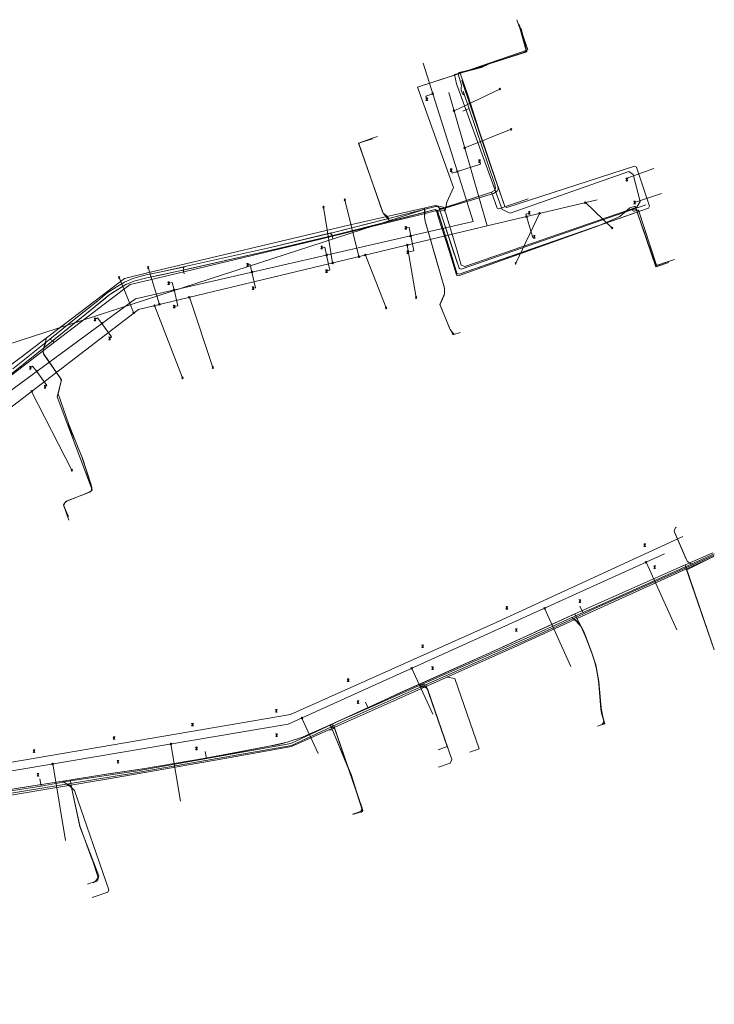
# Model space of a CAD drawing. Header units: metres. Extents: x 265038 to 265901, y 576646 to 577335.
# Tile 24 of 27: x 265741 to 265870, y 576916 to 577098. Entities that reach past the tile are written whole.
import ezdxf

# ---------------------------------------------------------------- set-up
doc = ezdxf.new("R2010")
doc.units = ezdxf.units.M
for name, color, linetype, lineweight in [('B-WE-KL-DATA-G', 252, 'KL-DATA-ALGEMEEN', 18), ('B-WE-KL-GAS-LD-G', 252, 'KL-GAS-LAGE-DRUK', 18), ('B-WE-KL-WATER-G', 252, 'KL-WATER', 18), ('B-WE-KL_ET-LS-G', 252, 'KL-LAAGSPANNING', 18), ('B-WE-RI-VRIJVERVALLEIDING-G', 252, 'KL-VRIJVERVAL', 18)]:
    doc.layers.add(name, color=color, linetype=linetype, lineweight=lineweight)
doc.styles.add('NLCS-ISO', font='NLCS-ISO.ttf')
doc.linetypes.add('KL-DATA-ALGEMEEN', pattern='A,2,-1.5,["@",NLCS-ISO,S=1,R=0,X=-0.5,Y=-0.4],-1.5,3,-1.5,["D",NLCS-ISO,S=1,R=0,X=-0.5,Y=-0.4],-1.5,1', length=12)
doc.linetypes.add('KL-GAS-LAGE-DRUK', pattern='A,2,-2,["GAS",NLCS-ISO,S=1,R=0,X=-1.25,Y=-0.4],-2,3,-1,["L",NLCS-ISO,S=1,R=0,X=-0.5,Y=-0.4],-1,1', length=12)
doc.linetypes.add('KL-LAAGSPANNING', pattern='A,2,-1.5,[103,NLCS.shx,S=1,R=0,X=0,Y=0],-1.5,3,-1.5,["L",NLCS-ISO,S=1,R=0,X=-0.5,Y=-0.4],-1.5,1', length=12)
doc.linetypes.add('KL-VRIJVERVAL', pattern='A,2,-1.5,[89,NLCS.shx,S=0.25,R=270,X=-0.5,Y=0],-1.5,3,-1.5,["V",NLCS-ISO,S=1,R=0,X=-0.5,Y=-0.4],-1.5,1', length=12)
doc.linetypes.add('KL-WATER', pattern='A,2,-1.5,[168,NLCS.shx,S=1,R=0,X=0,Y=0],-1.5,3,-1.5,["D",NLCS-ISO,S=1,R=0,X=-0.5,Y=-0.4],-1.5,1', length=12)

msp = doc.modelspace()

# ---------------------------------------------------------------- linework, layer by layer
at = {"layer": 'B-WE-KL-DATA-G'}
for p, q in [((265828.454, 577071.975), (265823.336, 577086.944)), ((265820.012, 577063.273), (265828.63, 577065.873)), ((265815.807, 577062.149), (265806.424, 577059.852)), ((265810.043, 577060.926), (265816.536, 577062.57)), ((265838.05, 577056.373), (265855.845, 577062.591)), ((265801.464, 577058.762), (265810.043, 577060.926)), ((265816.499, 577061.174), (265818.091, 577055.52)), ((265821.067, 577055.218), (265818.915, 577061.88)), ((265819.133, 577061.909), (265821.269, 577055.264)), ((265795.91, 577057.411), (265801.464, 577058.762)), ((265803.169, 577059.058), (265797.198, 577057.596)), ((265806.424, 577059.852), (265803.169, 577059.058)), ((265797.198, 577057.596), (265777.253, 577052.83)), ((265769.512, 577051.001), (265777.253, 577052.83)), ((265771.104, 577051.733), (265773.069, 577052.164)), ((265769.512, 577051.001), (265763.514, 577049.583)), ((265758.401, 577046.521), (265745.812, 577036.936)), ((265745.857, 577037.398), (265757.325, 577046.669)), ((265745.93, 577036.2), (265749.19, 577031.52)), ((265745.938, 577036.207), (265749.198, 577031.524)), ((265864.737, 576997.235), (265869.844, 576999.505)), ((265844.283, 576988.192), (265864.737, 576997.235)), ((265864.737, 576997.235), (265869.789, 576982.441)), ((265835.616, 576984.201), (265843.905, 576988.028)), ((265798.833, 576967.587), (265815.324, 576975.083))]:
    msp.add_line(p, q, dxfattribs=at)
for points in [[(265833.894, 577097.284), (265834.316, 577096.057), (265835.327, 577092.342), (265832.625, 577091.412), (265815.17, 577085.749), (265821.824, 577067.168), (265820.572, 577064.419), (265820.268, 577062.872), (265818.851, 577062.789), (265818.831, 577062.853), (265818.407, 577063.045), (265812.787, 577061.618), (265799.714, 577058.321), (265788.039, 577055.529), (265772.478, 577052.031), (265767.433, 577050.936), (265765.012, 577050.446), (265762.578, 577049.786), (265761.094, 577049.156), (265759.595, 577048.263), (265757.966, 577047.196), (265756.224, 577045.765), (265752.812, 577043.038), (265747.374, 577038.615), (265740.531, 577033.125)], [(265833.894, 577097.284), (265834.316, 577096.057), (265835.327, 577092.342), (265815.17, 577085.749), (265821.824, 577067.168), (265820.572, 577064.419), (265820.268, 577062.872), (265818.851, 577062.789)], [(265833.966, 577097.309), (265835.565, 577092.663), (265823.047, 577088.355), (265824.462, 577084.244), (265826.289, 577078.606), (265826.293, 577078.591)], [(265740.531, 577033.125), (265745.857, 577037.398), (265757.325, 577046.669), (265757.966, 577047.196), (265758.974, 577047.857), (265761.094, 577049.156), (265762.578, 577049.786), (265765.012, 577050.446), (265771.104, 577051.733), (265773.069, 577052.164), (265788.039, 577055.529), (265795.91, 577057.411), (265801.464, 577058.762), (265810.043, 577060.926), (265818.407, 577063.045), (265818.851, 577062.789), (265821.269, 577055.264), (265822.454, 577051.255), (265822.87, 577051.069), (265857.933, 577063.32), (265858.121, 577063.704), (265855.732, 577070.911), (265855.337, 577071.093), (265831.67, 577063.443), (265831.306, 577063.633), (265823.336, 577086.944)], [(265826.293, 577078.591), (265830.05, 577067.418), (265830.089, 577066.824), (265829.918, 577066.444), (265829.214, 577066.034), (265828.63, 577065.873), (265820.012, 577063.273), (265818.473, 577062.839)], [(265740.531, 577033.125), (265747.374, 577038.615), (265752.812, 577043.038), (265756.224, 577045.765), (265757.966, 577047.196), (265759.595, 577048.263), (265761.094, 577049.156), (265762.578, 577049.786), (265765.012, 577050.446), (265767.433, 577050.936), (265772.478, 577052.031), (265788.039, 577055.529), (265799.714, 577058.321), (265810.043, 577060.926), (265808.755, 577062.386), (265804.224, 577075.333), (265806.783, 577076.284)], [(265810.043, 577060.926), (265808.755, 577062.386), (265804.224, 577075.333), (265806.783, 577076.284)], [(265855.845, 577062.591), (265857.933, 577063.32), (265858.121, 577063.704), (265855.732, 577070.911), (265855.337, 577071.093), (265831.67, 577063.443), (265831.306, 577063.633), (265828.454, 577071.975)], [(265740.531, 577033.125), (265747.374, 577038.615), (265752.812, 577043.038), (265756.224, 577045.765), (265757.966, 577047.196), (265759.595, 577048.263), (265761.094, 577049.156), (265762.578, 577049.786), (265765.012, 577050.446), (265767.433, 577050.936), (265772.478, 577052.031), (265788.039, 577055.529), (265799.714, 577058.321), (265812.787, 577061.618), (265818.407, 577063.045), (265818.831, 577062.853), (265821.269, 577055.264), (265822.454, 577051.255), (265822.87, 577051.069), (265855.845, 577062.591), (265859.338, 577052.441), (265861.702, 577053.254)], [(265740.531, 577033.125), (265747.374, 577038.615), (265752.812, 577043.038), (265756.224, 577045.765), (265757.966, 577047.196), (265759.595, 577048.263), (265761.094, 577049.156), (265762.578, 577049.786), (265765.012, 577050.446), (265767.433, 577050.936), (265772.478, 577052.031), (265788.039, 577055.529), (265799.714, 577058.321), (265812.787, 577061.618), (265816.536, 577062.57), (265816.439, 577061.832), (265816.499, 577061.174), (265818.091, 577055.52), (265820.133, 577048.518), (265820.166, 577047.451), (265819.31, 577045.453), (265821.197, 577040.864), (265821.873, 577039.99), (265822.085, 577040)], [(265818.473, 577062.839), (265815.822, 577062.151), (265815.807, 577062.149)], [(265822.085, 577040), (265821.873, 577039.99), (265821.197, 577040.864), (265819.31, 577045.453), (265820.166, 577047.451), (265820.133, 577048.518), (265816.499, 577061.174), (265816.439, 577061.832), (265816.536, 577062.57)], [(265816.536, 577062.57), (265818.407, 577063.045), (265818.851, 577062.789)], [(265848.691, 577060.035), (265822.768, 577050.764), (265822.485, 577050.842), (265822.294, 577051.156), (265821.067, 577055.218), (265818.915, 577061.88), (265818.706, 577062.692), (265818.473, 577062.839)], [(265818.851, 577062.789), (265821.269, 577055.264), (265822.454, 577051.255), (265822.87, 577051.069), (265838.05, 577056.373)], [(265848.691, 577060.035), (265848.706, 577060.04), (265852.666, 577061.799), (265854.519, 577063.367)], [(265854.519, 577063.367), (265855.465, 577063.693), (265859.339, 577052.441), (265861.702, 577053.254)], [(265855.845, 577062.591), (265859.338, 577052.441), (265861.702, 577053.254)], [(265773.069, 577052.164), (265788.039, 577055.529), (265795.91, 577057.411)], [(265758.974, 577047.857), (265761.094, 577049.156), (265762.578, 577049.786), (265765.012, 577050.446), (265771.104, 577051.733)], [(265763.514, 577049.583), (265761.931, 577049.21), (265758.401, 577046.521)], [(265757.325, 577046.669), (265757.966, 577047.196), (265758.974, 577047.857)], [(265708.213, 577025.798), (265708.278, 577024.662), (265708.31, 577024.21), (265717.949, 577024.847), (265724.919, 577024.932), (265727.889, 577025.064), (265729.9, 577025.426), (265732.209, 577026.486), (265735.05, 577028.496), (265740.531, 577033.125), (265745.857, 577037.398), (265745.82, 577037.29), (265745.79, 577036.62), (265745.93, 577036.2), (265749.19, 577031.52), (265748.38, 577028.37), (265754.86, 577011.17), (265754.48, 577010.76), (265749.97, 577008.99), (265749.54, 577008.38), (265750.06, 577007.12)], [(265733.295, 577027.254), (265735.05, 577028.496), (265740.531, 577033.125), (265745.857, 577037.398)], [(265745.812, 577036.936), (265742.064, 577034.082), (265735.476, 577029.06)], [(265745.857, 577037.398), (265745.79, 577036.62), (265745.93, 577036.2), (265749.19, 577031.52), (265748.924, 577030.486)], [(265745.812, 577036.936), (265745.797, 577036.62), (265745.938, 577036.207), (265749.199, 577031.524), (265748.384, 577028.37), (265750.139, 577023.656), (265751.758, 577020.166), (265752.969, 577017.236), (265754.768, 577011.828), (265754.866, 577011.173), (265754.489, 577010.77), (265749.979, 577008.997), (265749.54, 577008.384), (265750.565, 577005.541)], [(265748.924, 577030.486), (265748.38, 577028.37), (265754.86, 577011.17), (265754.48, 577010.76), (265749.97, 577008.99), (265749.54, 577008.38), (265750.06, 577007.12)], [(265684.717, 576930.361), (265684.104, 576931.697), (265688.457, 576933.678), (265699.736, 576938.585), (265726.615, 576950.48), (265735.119, 576954.265), (265737.88, 576955.234), (265740.412, 576955.798), (265749.444, 576957.187), (265756.694, 576958.387), (265764.634, 576959.558), (265775.836, 576961.482), (265787.68, 576963.653), (265790.991, 576964.424), (265793.816, 576965.372), (265798.833, 576967.587), (265815.324, 576975.083), (265828.661, 576981.03), (265844.283, 576988.192), (265864.737, 576997.235), (265869.844, 576999.505)], [(265740.412, 576955.798), (265741.489, 576955.966), (265743.048, 576956.193), (265746.248, 576956.675), (265749.444, 576957.187), (265756.694, 576958.387), (265758.676, 576958.696), (265762.653, 576959.24), (265764.634, 576959.558), (265775.836, 576961.482), (265781.623, 576962.524), (265787.68, 576963.653), (265788.79, 576963.878), (265789.893, 576964.136), (265790.991, 576964.424), (265791.946, 576964.702), (265792.889, 576965.014), (265793.816, 576965.372), (265795.303, 576966), (265796.663, 576966.602), (265799.372, 576967.833), (265808.976, 576972.228), (265811.981, 576973.592), (265814.994, 576974.937), (265822.642, 576978.323), (265828.661, 576981.03), (265832.613, 576982.833), (265838.612, 576985.584), (265843.352, 576987.773), (265844.283, 576988.192), (265844.95, 576986.763), (265845.878, 576985.049), (265847.229, 576981.656), (265848.173, 576978.748), (265848.721, 576975.643), (265849.221, 576970.032), (265849.799, 576967.95), (265849.393, 576967.824)], [(265815.324, 576975.083), (265828.661, 576981.03), (265844.283, 576988.192)], [(265849.393, 576967.824), (265849.799, 576967.95), (265849.221, 576970.032), (265848.721, 576975.643), (265848.173, 576978.748), (265847.229, 576981.656), (265845.878, 576985.049), (265844.95, 576986.763), (265844.283, 576988.192)], [(265740.412, 576955.798), (265741.489, 576955.966), (265743.048, 576956.193), (265746.248, 576956.675), (265749.444, 576957.187), (265756.694, 576958.387), (265758.676, 576958.696), (265762.653, 576959.24), (265764.634, 576959.558), (265775.836, 576961.482), (265781.623, 576962.524), (265787.68, 576963.653), (265788.79, 576963.878), (265789.893, 576964.136), (265790.03, 576964.171), (265790.991, 576964.424), (265791.946, 576964.702), (265792.889, 576965.014), (265793.816, 576965.372), (265795.303, 576966), (265796.663, 576966.602), (265798.833, 576967.587), (265808.976, 576972.228), (265811.981, 576973.592), (265815.324, 576975.083), (265816.705, 576975.058), (265820.671, 576963.598), (265818.97, 576963.009)], [(265815.324, 576975.083), (265816.705, 576975.058), (265820.671, 576963.598), (265818.97, 576963.009)], [(265740.412, 576955.798), (265741.489, 576955.966), (265743.048, 576956.193), (265746.248, 576956.675), (265749.444, 576957.187), (265756.694, 576958.387), (265758.676, 576958.696), (265762.653, 576959.24), (265764.634, 576959.558), (265775.836, 576961.482), (265781.623, 576962.524), (265787.68, 576963.653), (265788.79, 576963.878), (265789.893, 576964.136), (265790.991, 576964.424), (265791.946, 576964.702), (265792.889, 576965.014), (265793.816, 576965.372), (265795.303, 576966), (265796.663, 576966.602), (265798.833, 576967.587), (265799.17, 576967.23), (265802.82, 576958.45), (265804.96, 576951.73), (265804.63, 576951.37)], [(265775.836, 576961.482), (265787.68, 576963.653), (265790.991, 576964.424), (265793.816, 576965.372), (265798.833, 576967.587)], [(265804.63, 576951.37), (265804.96, 576951.73), (265802.82, 576958.45), (265799.17, 576967.23), (265798.833, 576967.587)], [(265749.444, 576957.187), (265756.694, 576958.387), (265764.634, 576959.558), (265775.836, 576961.482)], [(265726.615, 576950.48), (265735.119, 576954.265), (265737.88, 576955.234), (265740.412, 576955.798), (265749.444, 576957.187)], [(265755.016, 576938.376), (265755.876, 576938.736), (265756.12, 576939.653), (265752.591, 576948.828), (265751.035, 576956), (265749.444, 576957.187), (265746.248, 576956.675), (265743.048, 576956.193), (265741.489, 576955.966), (265740.412, 576955.798)], [(265755.016, 576938.376), (265755.876, 576938.736), (265756.12, 576939.653), (265752.591, 576948.828), (265751.035, 576956), (265749.444, 576957.187)]]:
    msp.add_lwpolyline(points, dxfattribs=at)
at = {"layer": 'B-WE-KL-GAS-LD-G'}
for points in [[(265870.145, 576999.033), (265848.159, 576989.21), (265844.96, 576987.758), (265835.489, 576983.387), (265801.982, 576968.529), (265791.803, 576963.812), (265762.125, 576958.644), (265738.737, 576954.804), (265717.633, 576945.927), (265714.381, 576944.237), (265653.285, 576917.259), (265644.163, 576912.987), (265635.088, 576909.252), (265629.145, 576908.478), (265617.842, 576909.263), (265605.564, 576910.715), (265595.028, 576912.733), (265590.255, 576916.752), (265587.257, 576926.512), (265584.974, 576946.493), (265582.728, 576966.558), (265582.583, 576967.763)], [(265844.003, 576987.316), (265844.394, 576986.959), (265844.478, 576986.929), (265845.188, 576986.323), (265845.64, 576985.489), (265846.063, 576984.584), (265847.044, 576982.121), (265847.383, 576981.18), (265848.019, 576979.224), (265848.26, 576978.256), (265848.634, 576976.135), (265848.759, 576975.144), (265849.108, 576970.54), (265849.294, 576969.564), (265849.684, 576968.309), (265849.354, 576967.684), (265848.473, 576967.412)], [(265815.537, 576974.54), (265816.339, 576974.685), (265816.993, 576974.301), (265821.492, 576961.191), (265821.182, 576960.554), (265819.021, 576959.806)], [(265799.261, 576967.268), (265799.822, 576966.858), (265805.023, 576951.78), (265804.939, 576951.604), (265804.68, 576951.513), (265803.171, 576951.007)], [(265750.431, 576956.724), (265751.578, 576955.49), (265757.954, 576937.05), (265757.765, 576936.661), (265754.841, 576935.65)]]:
    msp.add_lwpolyline(points, dxfattribs=at)
at = {"layer": 'B-WE-KL-WATER-G'}
for p, q in [((265816.499, 577061.174), (265818.091, 577055.52)), ((265745.937, 577036.207), (265749.198, 577031.524)), ((265849.078, 576989.272), (265870.055, 576998.821))]:
    msp.add_line(p, q, dxfattribs=at)
for points in [[(265822.375, 577086.37), (265822.016, 577088.105), (265826.996, 577089.384), (265828.411, 577090.029), (265835.398, 577092.27), (265834.371, 577096.603)], [(265805.402, 577060.835), (265818.474, 577063.825), (265819.904, 577063.491), (265820.371, 577062.347), (265822.463, 577055.603), (265823.232, 577052.766), (265823.942, 577052.523), (265855.8, 577063.514), (265856.38, 577064.533), (265855.099, 577069.582), (265854.282, 577070.084), (265832.314, 577062.368), (265830.844, 577063.08), (265822.375, 577086.37)], [(265809.607, 577061.797), (265808.755, 577062.385), (265804.224, 577075.333), (265806.776, 577076.177)], [(265816.432, 577063.358), (265816.439, 577061.832), (265816.499, 577061.174), (265818.091, 577055.52), (265820.133, 577048.518), (265820.166, 577047.451), (265819.31, 577045.453), (265821.197, 577040.865), (265821.873, 577039.99), (265822.084, 577040.003)], [(265854.939, 577063.217), (265856.079, 577062.95), (265859.432, 577052.703), (265861.808, 577053.481)], [(265712.775, 577025.891), (265730.43, 577027.239), (265741.441, 577035.563), (265760.865, 577050.313), (265765.139, 577051.324), (265801.588, 577059.981), (265805.402, 577060.835)], [(265746.386, 577039.318), (265745.83, 577037.299), (265745.797, 577036.62), (265745.937, 577036.207), (265749.198, 577031.524), (265748.384, 577028.37), (265750.139, 577023.656), (265751.758, 577020.166), (265752.97, 577017.236), (265754.768, 577011.828), (265754.866, 577011.173), (265754.489, 577010.769), (265749.979, 577008.997), (265749.54, 577008.383), (265750.065, 577007.12)], [(265870.007, 576998.799), (265865.04, 576996.352), (265869.789, 576982.441)], [(265653.429, 576916.945), (265692.968, 576934.554), (265717.722, 576945.536), (265738.734, 576954.422), (265758.282, 576957.694), (265779.08, 576961.346), (265791.807, 576963.606), (265802.15, 576968.233), (265834.152, 576982.496), (265842.145, 576986.165), (265849.078, 576989.272)], [(265844.179, 576987.077), (265844.95, 576986.763), (265845.878, 576985.049), (265847.229, 576981.656), (265848.173, 576978.748), (265848.721, 576975.643), (265849.17, 576970.051), (265849.846, 576967.826), (265849.432, 576967.698)], [(265820.622, 576976.466), (265822.085, 576976.212), (265826.575, 576963.167), (265824.873, 576962.581)], [(265798.77, 576966.721), (265799.422, 576966.655), (265802.828, 576958.45), (265804.963, 576951.737), (265804.66, 576951.379)], [(265750.51, 576956.393), (265751.035, 576956), (265752.591, 576948.828), (265756.12, 576939.653), (265755.876, 576938.736), (265755.016, 576938.376)]]:
    msp.add_lwpolyline(points, dxfattribs=at)
at = {"layer": 'B-WE-KL_ET-LS-G'}
for p, q in [((265824.714, 577081.79), (265823.52, 577081.273)), ((265819.94, 577063.347), (265828.479, 577066.189)), ((265828.479, 577066.189), (265819.94, 577063.347)), ((265819.94, 577063.347), (265828.479, 577066.189)), ((265816.499, 577061.174), (265818.091, 577055.52)), ((265819.564, 577062.037), (265821.768, 577055.415)), ((265821.768, 577055.415), (265819.564, 577062.037)), ((265819.564, 577062.037), (265821.768, 577055.415)), ((265745.937, 577036.206), (265749.198, 577031.524)), ((265862.769, 577003.313), (265864.958, 576998.334)), ((265864.821, 576996.907), (265870.112, 576981.495)), ((265845.779, 576988.421), (265845.256, 576989.611)), ((265835.37, 576983.679), (265844.84, 576988.013)), ((265844.84, 576988.013), (265835.37, 576983.679)), ((265835.37, 576983.679), (265844.84, 576988.013)), ((265806.014, 576970.733), (265805.53, 576971.831)), ((265776.021, 576961.393), (265775.793, 576962.673)), ((265745.396, 576956.271), (265745.176, 576957.654))]:
    msp.add_line(p, q, dxfattribs=at)
for points in [[(265823.843, 577084.348), (265823.796, 577084.332), (265823.478, 577084.488), (265823.25, 577085.158), (265823.254, 577085.63), (265823.27, 577086.11), (265822.687, 577088.117), (265822.859, 577088.418), (265826.727, 577089.387), (265827.197, 577089.55), (265828.181, 577089.99), (265828.647, 577090.167), (265832.754, 577091.458), (265833.229, 577091.611), (265833.929, 577091.842), (265834.401, 577092.005), (265835.092, 577092.257), (265835.257, 577092.582), (265835.042, 577093.321), (265834.908, 577093.803), (265834.38, 577095.815), (265834.235, 577096.293), (265833.568, 577098.229)], [(265740.189, 577033.541), (265746.962, 577038.973), (265752.474, 577043.457), (265755.885, 577046.183), (265757.647, 577047.63), (265759.31, 577048.72), (265760.85, 577049.637), (265762.401, 577050.296), (265764.888, 577050.971), (265767.323, 577051.463), (265772.362, 577052.557), (265787.917, 577056.054), (265799.586, 577058.844), (265812.655, 577062.14), (265818.543, 577063.635), (265818.67, 577063.65), (265818.796, 577063.633), (265818.914, 577063.584), (265819.016, 577063.507), (265819.137, 577063.401), (265819.27, 577063.303), (265819.371, 577063.272), (265819.534, 577063.254), (265819.683, 577063.262), (265828.479, 577066.189), (265828.873, 577066.271), (265829.397, 577066.581), (265829.607, 577067.054), (265829.504, 577067.71), (265823.632, 577084.969)], [(265823.632, 577084.969), (265829.504, 577067.71), (265829.607, 577067.054), (265829.397, 577066.581), (265828.873, 577066.271), (265828.479, 577066.189)], [(265809.853, 577061.433), (265808.944, 577062.221), (265808.782, 577062.403), (265808.672, 577062.621), (265804.307, 577075.097), (265804.285, 577075.206), (265804.303, 577075.296), (265804.361, 577075.367), (265804.458, 577075.42), (265806.782, 577076.285), (265807.728, 577076.611)], [(265828.873, 577066.271), (265829.885, 577063.333), (265830.202, 577063.178), (265835.626, 577065.045)], [(265740.189, 577033.541), (265746.962, 577038.973), (265752.474, 577043.457), (265755.885, 577046.183), (265757.647, 577047.63), (265759.31, 577048.72), (265760.85, 577049.637), (265762.401, 577050.296), (265764.888, 577050.971), (265767.323, 577051.463), (265772.362, 577052.557), (265787.917, 577056.054), (265799.586, 577058.844), (265812.655, 577062.14), (265818.543, 577063.635), (265818.67, 577063.65), (265818.796, 577063.633), (265818.914, 577063.584), (265819.016, 577063.507), (265819.09, 577063.415), (265819.141, 577063.308), (265822.781, 577052.371), (265822.879, 577052.2), (265823.035, 577052.08), (265823.225, 577052.03), (265823.42, 577052.057), (265857.458, 577063.958)], [(265857.458, 577063.958), (265823.42, 577052.057), (265823.225, 577052.03), (265823.035, 577052.08), (265822.879, 577052.2), (265822.781, 577052.371), (265821.768, 577055.415)], [(265576.827, 576985.441), (265816.483, 577063.112), (265812.655, 577062.14), (265809.853, 577061.433), (265799.586, 577058.844), (265798.826, 577058.662), (265787.917, 577056.054), (265772.362, 577052.557), (265772.018, 577052.482), (265767.323, 577051.463), (265764.888, 577050.971), (265762.401, 577050.296), (265760.85, 577049.637), (265759.31, 577048.72), (265757.647, 577047.63), (265755.885, 577046.183), (265752.474, 577043.457), (265747.036, 577039.033), (265746.962, 577038.973), (265746.341, 577038.475), (265740.189, 577033.541)], [(265576.827, 576985.441), (265816.483, 577063.112), (265812.655, 577062.14), (265809.853, 577061.433), (265799.586, 577058.844), (265798.826, 577058.662), (265787.917, 577056.054), (265772.362, 577052.557), (265772.018, 577052.482), (265767.323, 577051.463), (265764.888, 577050.971), (265762.401, 577050.296), (265760.85, 577049.637), (265759.31, 577048.72), (265757.647, 577047.63), (265755.885, 577046.183), (265752.474, 577043.457), (265747.036, 577039.033), (265746.962, 577038.973), (265746.341, 577038.475), (265740.189, 577033.541)], [(265576.827, 576985.441), (265816.483, 577063.112), (265812.655, 577062.14), (265809.853, 577061.433), (265799.586, 577058.844), (265798.826, 577058.662), (265787.917, 577056.054), (265772.362, 577052.557), (265772.018, 577052.482), (265767.323, 577051.463), (265764.888, 577050.971), (265762.401, 577050.296), (265760.85, 577049.637), (265759.31, 577048.72), (265757.647, 577047.63), (265755.885, 577046.183), (265752.474, 577043.457), (265747.036, 577039.033), (265746.962, 577038.973), (265746.341, 577038.475), (265740.189, 577033.541)], [(265576.827, 576985.441), (265816.483, 577063.112), (265812.655, 577062.14), (265809.853, 577061.433), (265799.586, 577058.844), (265798.826, 577058.662), (265787.917, 577056.054), (265772.362, 577052.557), (265772.018, 577052.482), (265767.323, 577051.463), (265764.888, 577050.971), (265762.401, 577050.296), (265760.85, 577049.637), (265759.31, 577048.72), (265757.647, 577047.63), (265755.885, 577046.183), (265752.474, 577043.457), (265747.036, 577039.033), (265746.962, 577038.973), (265746.341, 577038.475), (265740.189, 577033.541)], [(265819.016, 577063.507), (265818.914, 577063.584), (265818.796, 577063.633), (265818.67, 577063.65), (265818.543, 577063.635), (265816.483, 577063.112), (265812.655, 577062.14), (265809.853, 577061.433), (265799.586, 577058.844), (265798.826, 577058.662), (265787.917, 577056.054), (265772.362, 577052.557), (265772.018, 577052.482), (265767.323, 577051.463), (265764.888, 577050.971), (265762.401, 577050.296), (265760.85, 577049.637), (265759.31, 577048.72), (265757.647, 577047.63), (265755.885, 577046.183), (265752.474, 577043.457), (265747.036, 577039.033), (265746.962, 577038.973), (265746.341, 577038.475), (265740.189, 577033.541)], [(265816.483, 577063.112), (265816.448, 577062.082), (265816.462, 577061.583), (265816.476, 577061.423), (265816.51, 577061.176), (265816.567, 577060.933), (265818.023, 577055.761), (265818.161, 577055.28), (265820.063, 577048.758), (265820.118, 577048.516), (265820.141, 577048.268), (265820.158, 577047.701), (265820.14, 577047.456), (265820.068, 577047.221), (265819.408, 577045.683), (265819.371, 577045.568), (265819.358, 577045.453), (265819.37, 577045.337), (265819.405, 577045.222), (265821.102, 577041.095), (265821.311, 577040.642), (265821.615, 577040.049), (265821.667, 577039.976), (265821.731, 577039.932), (265821.807, 577039.919), (265821.896, 577039.936), (265823.033, 577040.318)], [(265819.94, 577063.347), (265819.683, 577063.262), (265819.534, 577063.254), (265819.371, 577063.272), (265819.27, 577063.303), (265819.137, 577063.401), (265819.016, 577063.507)], [(265819.564, 577062.037), (265819.141, 577063.308), (265819.09, 577063.415), (265819.016, 577063.507)], [(265854.98, 577063.091), (265855.026, 577062.949), (265855.075, 577062.85), (265855.144, 577062.79), (265855.233, 577062.77), (265855.342, 577062.789), (265855.816, 577062.944), (265855.925, 577062.963), (265856.014, 577062.943), (265856.083, 577062.884), (265856.132, 577062.785), (265859.355, 577052.941), (265859.404, 577052.842), (265859.473, 577052.782), (265859.561, 577052.762), (265859.67, 577052.781), (265862.757, 577053.791)], [(265798.826, 577058.662), (265799.023, 577058.608), (265799.321, 577058.299), (265799.482, 577057.61)], [(265772.018, 577052.482), (265771.867, 577052.369), (265771.725, 577051.976), (265771.913, 577051.181)], [(265746.341, 577038.475), (265745.929, 577037.528), (265745.818, 577037.049), (265745.807, 577036.837), (265745.867, 577036.413), (265746.062, 577036.027), (265749.055, 577031.73), (265749.136, 577031.282), (265748.588, 577028.939), (265750.536, 577023.263), (265752.01, 577019.534), (265752.209, 577019.075), (265752.874, 577017.467), (265753.048, 577016.999), (265754.689, 577012.066), (265754.805, 577011.581), (265754.829, 577011.42), (265754.695, 577010.99), (265754.66, 577010.952), (265754.256, 577010.678), (265750.212, 577009.088), (265749.834, 577008.793), (265749.686, 577008.587), (265749.636, 577008.153), (265750.449, 577006.196)], [(265746.962, 577038.973), (265747.132, 577038.991), (265747.54, 577038.825), (265747.849, 577038.454)], [(265866.098, 576997.479), (265865.833, 576997.479), (265865.132, 576997.938), (265862.681, 577003.514), (265862.938, 577004.174), (265863.12, 577004.254)], [(265870.13, 576999.284), (265848.934, 576989.793), (265844.84, 576988.013), (265835.37, 576983.679), (265806.014, 576970.733), (265801.196, 576968.594), (265791.666, 576964.18), (265763.275, 576959.122), (265750.871, 576957.238), (265745.396, 576956.271), (265738.592, 576955.193)], [(265870.13, 576999.284), (265848.934, 576989.793), (265844.84, 576988.013)], [(265843.717, 576987.499), (265844.114, 576987.262), (265845.414, 576985.906), (265846.239, 576984.144), (265846.859, 576982.585), (265847.538, 576980.705), (265847.864, 576979.699), (265848.347, 576977.763), (265848.547, 576976.628), (265848.806, 576974.647), (265849.112, 576971.063), (265849.475, 576969.106), (265849.731, 576968.222), (265849.439, 576967.68), (265848.482, 576967.384)], [(265835.37, 576983.679), (265806.014, 576970.733), (265801.196, 576968.594), (265791.666, 576964.18), (265763.275, 576959.122), (265750.871, 576957.238), (265745.396, 576956.271), (265738.592, 576955.193)], [(265815.425, 576974.883), (265816.284, 576974.846), (265816.948, 576974.352), (265821.504, 576961.195), (265821.195, 576960.559), (265819.021, 576959.806)], [(265799.13, 576967.637), (265799.307, 576967.658), (265799.616, 576967.464), (265804.869, 576952.219), (265804.56, 576951.584), (265803.141, 576951.095)], [(265750.871, 576957.238), (265751.035, 576956), (265752.6, 576948.948)], [(265752.6, 576948.948), (265752.806, 576948.246), (265754.621, 576943.298), (265754.957, 576942.356), (265755.872, 576939.709), (265755.897, 576939.546), (265755.891, 576939.261), (265755.408, 576938.597), (265753.991, 576938.107)]]:
    msp.add_lwpolyline(points, dxfattribs=at)
at = {"layer": 'B-WE-RI-VRIJVERVALLEIDING-G'}
for p, q in [((265825.459, 577060.835), (265816.205, 577090.161)), ((265818.137, 577084.371), (265817.831, 577084.676)), ((265817.831, 577084.371), (265818.137, 577084.676)), ((265828.052, 577060.029), (265820.932, 577084.775)), ((265821.916, 577081.354), (265830.394, 577085.385)), ((265830.512, 577085.209), (265830.277, 577085.561)), ((265830.277, 577085.209), (265830.512, 577085.561)), ((265816.871, 577083.502), (265816.708, 577083.746)), ((265816.871, 577083.502), (265816.708, 577083.257)), ((265816.757, 577083.779), (265816.986, 577083.225)), ((265816.757, 577083.225), (265816.986, 577083.779)), ((265816.929, 577083.213), (265816.814, 577083.79)), ((265816.814, 577083.213), (265816.929, 577083.79)), ((265816.871, 577083.202), (265816.871, 577083.802)), ((265816.871, 577083.502), (265817.035, 577083.746)), ((265817.035, 577083.257), (265816.871, 577083.502)), ((265822.069, 577081.201), (265821.764, 577081.507)), ((265821.764, 577081.201), (265822.069, 577081.507)), ((265823.893, 577074.483), (265832.478, 577077.93)), ((265832.596, 577077.754), (265832.36, 577078.106)), ((265832.36, 577077.754), (265832.596, 577078.106)), ((265824.046, 577074.33), (265823.741, 577074.635)), ((265823.741, 577074.33), (265824.046, 577074.635)), ((265826.632, 577072.042), (265826.469, 577072.287)), ((265826.632, 577072.042), (265826.469, 577071.798)), ((265826.518, 577072.32), (265826.747, 577071.765)), ((265826.518, 577071.765), (265826.747, 577072.32)), ((265826.69, 577071.754), (265826.575, 577072.331)), ((265826.575, 577071.754), (265826.69, 577072.331)), ((265826.632, 577071.742), (265826.632, 577072.342)), ((265826.632, 577072.042), (265826.796, 577072.287)), ((265826.796, 577071.798), (265826.632, 577072.042)), ((265821.388, 577070.381), (265821.224, 577070.626)), ((265821.388, 577070.381), (265821.224, 577070.136)), ((265821.273, 577070.658), (265821.502, 577070.104)), ((265821.273, 577070.104), (265821.502, 577070.658)), ((265821.445, 577070.092), (265821.33, 577070.67)), ((265821.33, 577070.092), (265821.445, 577070.67)), ((265821.388, 577070.081), (265821.388, 577070.681)), ((265821.388, 577070.381), (265821.551, 577070.626)), ((265821.551, 577070.136), (265821.388, 577070.381)), ((265822.684, 577069.961), (265822.378, 577070.267)), ((265822.378, 577069.961), (265822.684, 577070.267)), ((265853.932, 577068.623), (265853.769, 577068.868)), ((265853.932, 577068.623), (265853.769, 577068.379)), ((265853.818, 577068.9), (265854.047, 577068.346)), ((265853.818, 577068.346), (265854.047, 577068.9)), ((265853.99, 577068.335), (265853.875, 577068.912)), ((265853.875, 577068.335), (265853.99, 577068.912)), ((265853.932, 577068.323), (265853.932, 577068.923)), ((265853.932, 577068.623), (265854.096, 577068.868)), ((265854.096, 577068.379), (265853.932, 577068.623)), ((265855.372, 577064.366), (265860.363, 577066.058)), ((265801.806, 577064.692), (265801.57, 577065.044)), ((265801.57, 577064.692), (265801.806, 577065.044)), ((265804.283, 577054.341), (265801.688, 577064.868)), ((265828.052, 577060.029), (265848.461, 577064.891)), ((265846.415, 577064.214), (265846.11, 577064.52)), ((265846.11, 577064.214), (265846.415, 577064.52)), ((265851.2, 577059.643), (265846.262, 577064.367)), ((265855.372, 577064.366), (265855.209, 577064.611)), ((265855.372, 577064.366), (265855.209, 577064.122)), ((265855.257, 577064.644), (265855.487, 577064.089)), ((265855.257, 577064.089), (265855.487, 577064.644)), ((265855.43, 577064.078), (265855.315, 577064.655)), ((265855.315, 577064.078), (265855.43, 577064.655)), ((265855.372, 577064.066), (265855.372, 577064.666)), ((265855.372, 577064.366), (265855.536, 577064.611)), ((265855.536, 577064.122), (265855.372, 577064.366)), ((265797.87, 577063.337), (265797.634, 577063.689)), ((265797.634, 577063.337), (265797.87, 577063.689)), ((265799.411, 577053.175), (265797.752, 577063.513)), ((265833.336, 577053.11), (265837.751, 577062.339)), ((265835.868, 577062.456), (265835.705, 577062.7)), ((265835.868, 577062.456), (265835.705, 577062.211)), ((265835.983, 577062.179), (265835.754, 577062.733)), ((265835.754, 577062.179), (265835.983, 577062.733)), ((265835.926, 577062.167), (265835.811, 577062.744)), ((265835.811, 577062.167), (265835.926, 577062.744)), ((265835.868, 577062.156), (265835.868, 577062.756)), ((265835.868, 577062.456), (265836.032, 577062.7)), ((265836.032, 577062.211), (265835.868, 577062.456)), ((265837.903, 577062.187), (265837.598, 577062.492)), ((265837.598, 577062.187), (265837.903, 577062.492)), ((265762.899, 577046.56), (265825.459, 577060.835)), ((265835.52, 577061.619), (265835.215, 577061.924)), ((265835.215, 577061.619), (265835.52, 577061.924)), ((265763.449, 577044.569), (265828.052, 577060.029)), ((265812.976, 577059.655), (265812.813, 577059.899)), ((265812.976, 577059.655), (265812.813, 577059.41)), ((265812.861, 577059.932), (265813.091, 577059.377)), ((265812.861, 577059.377), (265813.091, 577059.932)), ((265813.034, 577059.366), (265812.919, 577059.943)), ((265812.919, 577059.366), (265813.034, 577059.943)), ((265812.976, 577059.355), (265812.976, 577059.955)), ((265812.976, 577059.655), (265813.14, 577059.899)), ((265813.14, 577059.41), (265812.976, 577059.655)), ((265851.317, 577059.467), (265851.082, 577059.819)), ((265851.082, 577059.467), (265851.317, 577059.819)), ((265813.403, 577056.334), (265813.097, 577056.639)), ((265813.097, 577056.334), (265813.403, 577056.639)), ((265814.041, 577058.042), (265813.736, 577058.348)), ((265813.736, 577058.042), (265814.041, 577058.348)), ((265836.794, 577057.991), (265836.63, 577058.236)), ((265836.794, 577057.991), (265836.63, 577057.746)), ((265836.908, 577057.714), (265836.679, 577058.268)), ((265836.679, 577057.714), (265836.908, 577058.268)), ((265836.851, 577057.703), (265836.736, 577058.28)), ((265836.736, 577057.703), (265836.851, 577058.28)), ((265836.794, 577057.691), (265836.794, 577058.291)), ((265836.794, 577057.991), (265836.957, 577058.236)), ((265836.957, 577057.746), (265836.794, 577057.991)), ((265797.391, 577056.024), (265797.227, 577056.268)), ((265797.391, 577056.024), (265797.227, 577055.779)), ((265797.276, 577056.301), (265797.506, 577055.746)), ((265797.276, 577055.746), (265797.506, 577056.301)), ((265797.448, 577055.735), (265797.333, 577056.312)), ((265797.333, 577055.735), (265797.448, 577056.312)), ((265797.391, 577055.724), (265797.391, 577056.324)), ((265797.391, 577056.024), (265797.554, 577056.268)), ((265797.554, 577055.779), (265797.391, 577056.024)), ((265798.452, 577054.485), (265798.146, 577054.79)), ((265798.146, 577054.485), (265798.452, 577054.79)), ((265805.642, 577054.477), (265805.336, 577054.782)), ((265805.336, 577054.477), (265805.642, 577054.782)), ((265813.363, 577055.175), (265813.199, 577055.42)), ((265813.363, 577055.175), (265813.199, 577054.931)), ((265813.248, 577055.452), (265813.478, 577054.898)), ((265813.248, 577054.898), (265813.478, 577055.452)), ((265814.923, 577046.79), (265813.25, 577056.487)), ((265813.42, 577054.887), (265813.305, 577055.464)), ((265813.305, 577054.887), (265813.42, 577055.464)), ((265813.363, 577054.875), (265813.363, 577055.475)), ((265813.363, 577055.175), (265813.526, 577055.42)), ((265813.526, 577054.931), (265813.363, 577055.175)), ((265783.655, 577052.823), (265783.492, 577053.068)), ((265783.54, 577053.101), (265783.77, 577052.546)), ((265783.54, 577052.546), (265783.77, 577053.101)), ((265783.712, 577052.535), (265783.598, 577053.112)), ((265783.598, 577052.535), (265783.712, 577053.112)), ((265783.655, 577052.523), (265783.655, 577053.123)), ((265783.655, 577052.823), (265783.818, 577053.068)), ((265799.563, 577053.022), (265799.258, 577053.328)), ((265799.258, 577053.022), (265799.563, 577053.328)), ((265804.436, 577054.188), (265804.13, 577054.494)), ((265804.13, 577054.188), (265804.436, 577054.494)), ((265809.332, 577044.866), (265805.489, 577054.63)), ((265833.453, 577052.934), (265833.218, 577053.287)), ((265833.218, 577052.934), (265833.453, 577053.287)), ((265765.363, 577052.148), (265765.128, 577052.5)), ((265765.128, 577052.148), (265765.363, 577052.5)), ((265767.327, 577045.497), (265765.245, 577052.324)), ((265783.655, 577052.823), (265783.492, 577052.579)), ((265783.818, 577052.579), (265783.655, 577052.823)), ((265784.608, 577051.326), (265784.302, 577051.631)), ((265784.302, 577051.326), (265784.608, 577051.631)), ((265798.284, 577051.662), (265798.12, 577051.907)), ((265798.284, 577051.662), (265798.12, 577051.418)), ((265798.169, 577051.94), (265798.398, 577051.385)), ((265798.169, 577051.385), (265798.398, 577051.94)), ((265798.341, 577051.374), (265798.226, 577051.951)), ((265798.226, 577051.374), (265798.341, 577051.951)), ((265798.284, 577051.362), (265798.284, 577051.962)), ((265798.284, 577051.662), (265798.447, 577051.907)), ((265798.447, 577051.418), (265798.284, 577051.662)), ((265759.996, 577050.301), (265759.76, 577050.653)), ((265759.76, 577050.301), (265759.996, 577050.653)), ((265762.56, 577043.888), (265759.878, 577050.477)), ((265769.022, 577049.414), (265768.859, 577049.659)), ((265769.022, 577049.414), (265768.859, 577049.17)), ((265768.908, 577049.692), (265769.137, 577049.137)), ((265768.908, 577049.137), (265769.137, 577049.692)), ((265769.08, 577049.126), (265768.965, 577049.703)), ((265768.965, 577049.126), (265769.08, 577049.703)), ((265769.022, 577049.114), (265769.022, 577049.714)), ((265769.022, 577049.414), (265769.186, 577049.659)), ((265769.186, 577049.17), (265769.022, 577049.414)), ((265770.188, 577048.036), (265769.883, 577048.341)), ((265769.883, 577048.036), (265770.188, 577048.341)), ((265784.662, 577048.489), (265784.498, 577048.733)), ((265784.662, 577048.489), (265784.498, 577048.244)), ((265784.547, 577048.766), (265784.777, 577048.212)), ((265784.547, 577048.212), (265784.777, 577048.766)), ((265784.719, 577048.2), (265784.604, 577048.777)), ((265784.604, 577048.2), (265784.719, 577048.777)), ((265784.662, 577048.189), (265784.662, 577048.789)), ((265784.662, 577048.489), (265784.825, 577048.733)), ((265784.825, 577048.244), (265784.662, 577048.489)), ((265730.955, 577023.068), (265762.899, 577046.56)), ((265767.479, 577045.344), (265767.174, 577045.65)), ((265767.174, 577045.344), (265767.479, 577045.65)), ((265773.033, 577046.673), (265772.727, 577046.979)), ((265772.727, 577046.673), (265773.033, 577046.979)), ((265777.243, 577033.821), (265772.88, 577046.826)), ((265815.04, 577046.614), (265814.805, 577046.966)), ((265814.805, 577046.614), (265815.04, 577046.966)), ((265732.868, 577021.121), (265763.449, 577044.569)), ((265762.713, 577043.735), (265762.407, 577044.04)), ((265762.407, 577043.735), (265762.713, 577044.04)), ((265766.565, 577045.125), (265766.26, 577045.431)), ((265766.26, 577045.125), (265766.565, 577045.431)), ((265771.605, 577031.88), (265766.412, 577045.278)), ((265770.051, 577045.085), (265769.887, 577045.329)), ((265770.051, 577045.085), (265769.887, 577044.84)), ((265769.936, 577045.362), (265770.166, 577044.808)), ((265769.936, 577044.808), (265770.166, 577045.362)), ((265770.108, 577044.796), (265769.994, 577045.373)), ((265769.994, 577044.796), (265770.108, 577045.373)), ((265770.051, 577044.785), (265770.051, 577045.385)), ((265770.051, 577045.085), (265770.214, 577045.329)), ((265770.214, 577044.84), (265770.051, 577045.085)), ((265809.45, 577044.689), (265809.214, 577045.042)), ((265809.214, 577044.689), (265809.45, 577045.042)), ((265755.369, 577042.715), (265755.205, 577042.959)), ((265755.369, 577042.715), (265755.205, 577042.47)), ((265755.254, 577042.992), (265755.484, 577042.438)), ((265755.254, 577042.438), (265755.484, 577042.992)), ((265755.426, 577042.426), (265755.311, 577043.003)), ((265755.311, 577042.426), (265755.426, 577043.003)), ((265755.369, 577042.415), (265755.369, 577043.015)), ((265755.369, 577042.715), (265755.532, 577042.959)), ((265755.532, 577042.47), (265755.369, 577042.715)), ((265756.823, 577041.826), (265756.517, 577042.132)), ((265756.517, 577041.826), (265756.823, 577042.132)), ((265758.087, 577039.191), (265757.924, 577039.436)), ((265758.087, 577039.191), (265757.924, 577038.946)), ((265757.973, 577039.468), (265758.202, 577038.914)), ((265757.973, 577038.914), (265758.202, 577039.468)), ((265758.145, 577038.903), (265758.03, 577039.48)), ((265758.03, 577038.903), (265758.145, 577039.48)), ((265758.087, 577038.891), (265758.087, 577039.491)), ((265758.087, 577039.191), (265758.251, 577039.436)), ((265758.251, 577038.946), (265758.087, 577039.191)), ((265743.397, 577033.75), (265743.234, 577033.995)), ((265743.397, 577033.75), (265743.234, 577033.505)), ((265743.282, 577034.027), (265743.512, 577033.473)), ((265743.282, 577033.473), (265743.512, 577034.027)), ((265743.454, 577033.462), (265743.34, 577034.039)), ((265743.34, 577033.462), (265743.454, 577034.039)), ((265743.397, 577033.45), (265743.397, 577034.05)), ((265743.397, 577033.75), (265743.561, 577033.995)), ((265743.561, 577033.505), (265743.397, 577033.75)), ((265744.731, 577032.934), (265744.425, 577033.239)), ((265744.425, 577032.934), (265744.731, 577033.239)), ((265777.361, 577033.645), (265777.126, 577033.997)), ((265777.126, 577033.645), (265777.361, 577033.997)), ((265771.723, 577031.704), (265771.488, 577032.056)), ((265771.488, 577031.704), (265771.723, 577032.056)), ((265743.786, 577029.223), (265743.481, 577029.528)), ((265743.481, 577029.223), (265743.786, 577029.528)), ((265751.111, 577014.79), (265743.634, 577029.375)), ((265746.113, 577030.225), (265745.949, 577030.47)), ((265746.113, 577030.225), (265745.949, 577029.981)), ((265745.998, 577030.502), (265746.227, 577029.948)), ((265745.998, 577029.948), (265746.227, 577030.502)), ((265746.17, 577029.937), (265746.055, 577030.514)), ((265746.055, 577029.937), (265746.17, 577030.514)), ((265746.113, 577029.925), (265746.113, 577030.525)), ((265746.113, 577030.225), (265746.276, 577030.47)), ((265746.276, 577029.981), (265746.113, 577030.225)), ((265751.229, 577014.614), (265750.993, 577014.966)), ((265750.993, 577014.614), (265751.229, 577014.966)), ((265829.19, 576986.348), (265864.314, 577002.481)), ((265857.255, 577000.904), (265857.092, 577001.149)), ((265857.255, 577000.904), (265857.092, 577000.659)), ((265857.14, 577001.181), (265857.37, 577000.627)), ((265857.14, 577000.627), (265857.37, 577001.181)), ((265857.313, 577000.615), (265857.198, 577001.193)), ((265857.198, 577000.615), (265857.313, 577001.193)), ((265857.255, 577000.604), (265857.255, 577001.204)), ((265857.255, 577000.904), (265857.419, 577001.149)), ((265857.419, 577000.659), (265857.255, 577000.904)), ((265829.44, 576985.037), (265860.938, 576999.279)), ((265857.661, 576997.576), (265857.356, 576997.881)), ((265857.356, 576997.576), (265857.661, 576997.881)), ((265863.219, 576985.206), (265857.509, 576997.728)), ((265859.098, 576996.854), (265858.935, 576997.098)), ((265859.098, 576996.854), (265858.935, 576996.609)), ((265858.983, 576997.131), (265859.213, 576996.576)), ((265858.983, 576996.576), (265859.213, 576997.131)), ((265859.156, 576996.565), (265859.041, 576997.142)), ((265859.041, 576996.565), (265859.156, 576997.142)), ((265859.098, 576996.554), (265859.098, 576997.154)), ((265859.098, 576996.854), (265859.262, 576997.098)), ((265859.262, 576996.609), (265859.098, 576996.854)), ((265831.704, 576989.277), (265831.541, 576989.522)), ((265831.704, 576989.277), (265831.541, 576989.033)), ((265831.589, 576989.554), (265831.819, 576989)), ((265831.589, 576989), (265831.819, 576989.554)), ((265831.762, 576988.989), (265831.647, 576989.566)), ((265831.647, 576988.989), (265831.762, 576989.566)), ((265831.704, 576988.977), (265831.704, 576989.577)), ((265831.704, 576989.277), (265831.868, 576989.522)), ((265831.868, 576989.033), (265831.704, 576989.277)), ((265838.854, 576989.072), (265838.549, 576989.377)), ((265838.549, 576989.072), (265838.854, 576989.377)), ((265843.528, 576978.424), (265838.702, 576989.225)), ((265845.24, 576990.548), (265845.077, 576990.792)), ((265845.24, 576990.548), (265845.077, 576990.303)), ((265845.126, 576990.825), (265845.355, 576990.271)), ((265845.126, 576990.271), (265845.355, 576990.825)), ((265845.298, 576990.259), (265845.183, 576990.836)), ((265845.183, 576990.259), (265845.298, 576990.836)), ((265845.24, 576990.248), (265845.24, 576990.848)), ((265845.24, 576990.548), (265845.404, 576990.792)), ((265845.404, 576990.303), (265845.24, 576990.548)), ((265791.59, 576969.52), (265829.19, 576986.348)), ((265833.349, 576985.466), (265833.579, 576984.912)), ((265833.349, 576984.912), (265833.579, 576985.466)), ((265833.521, 576984.9), (265833.406, 576985.478)), ((265833.406, 576984.9), (265833.521, 576985.478)), ((265833.464, 576984.889), (265833.464, 576985.489)), ((265791.197, 576967.741), (265829.44, 576985.037)), ((265833.464, 576985.189), (265833.3, 576985.434)), ((265833.464, 576985.189), (265833.3, 576984.944)), ((265833.464, 576985.189), (265833.627, 576985.434)), ((265833.627, 576984.944), (265833.464, 576985.189)), ((265816.091, 576982.173), (265815.928, 576982.418)), ((265816.091, 576982.173), (265815.928, 576981.928)), ((265815.977, 576982.45), (265816.206, 576981.896)), ((265815.977, 576981.896), (265816.206, 576982.45)), ((265816.149, 576981.884), (265816.034, 576982.461)), ((265816.034, 576981.884), (265816.149, 576982.461)), ((265816.091, 576981.873), (265816.091, 576982.473)), ((265816.091, 576982.173), (265816.255, 576982.418)), ((265816.255, 576981.928), (265816.091, 576982.173)), ((265814.24, 576977.941), (265813.935, 576978.246)), ((265813.935, 576977.941), (265814.24, 576978.246)), ((265817.935, 576978.123), (265817.771, 576978.367)), ((265817.82, 576978.4), (265818.049, 576977.845)), ((265817.82, 576977.845), (265818.049, 576978.4)), ((265817.992, 576977.834), (265817.877, 576978.411)), ((265817.877, 576977.834), (265817.992, 576978.411)), ((265817.935, 576977.823), (265817.935, 576978.423)), ((265817.935, 576978.123), (265818.098, 576978.367)), ((265818, 576969.632), (265814.087, 576978.093)), ((265817.935, 576978.123), (265817.771, 576977.878)), ((265818.098, 576977.878), (265817.935, 576978.123)), ((265802.289, 576975.892), (265802.125, 576976.137)), ((265802.289, 576975.892), (265802.125, 576975.648)), ((265802.174, 576976.169), (265802.404, 576975.615)), ((265802.174, 576975.615), (265802.404, 576976.169)), ((265802.346, 576975.604), (265802.232, 576976.181)), ((265802.232, 576975.604), (265802.346, 576976.181)), ((265802.289, 576975.592), (265802.289, 576976.192)), ((265802.289, 576975.892), (265802.452, 576976.137)), ((265802.452, 576975.648), (265802.289, 576975.892)), ((265804.132, 576971.842), (265803.969, 576972.086)), ((265804.132, 576971.842), (265803.969, 576971.597)), ((265804.017, 576972.119), (265804.247, 576971.565)), ((265804.017, 576971.565), (265804.247, 576972.119)), ((265804.189, 576971.553), (265804.075, 576972.13)), ((265804.075, 576971.553), (265804.189, 576972.13)), ((265804.132, 576971.542), (265804.132, 576972.142)), ((265804.132, 576971.842), (265804.295, 576972.086)), ((265804.295, 576971.597), (265804.132, 576971.842)), ((265735.339, 576959.899), (265791.59, 576969.52)), ((265788.989, 576970.238), (265788.826, 576970.483)), ((265788.989, 576970.238), (265788.826, 576969.993)), ((265788.874, 576970.515), (265789.104, 576969.961)), ((265788.874, 576969.961), (265789.104, 576970.515)), ((265789.047, 576969.949), (265788.932, 576970.526)), ((265788.932, 576969.949), (265789.047, 576970.526)), ((265788.989, 576969.938), (265788.989, 576970.538)), ((265788.989, 576970.238), (265789.153, 576970.483)), ((265789.153, 576969.993), (265788.989, 576970.238)), ((265735.853, 576958.432), (265791.197, 576967.741)), ((265773.457, 576967.655), (265773.293, 576967.9)), ((265773.457, 576967.655), (265773.293, 576967.411)), ((265773.342, 576967.933), (265773.571, 576967.378)), ((265773.342, 576967.378), (265773.571, 576967.933)), ((265773.514, 576967.367), (265773.399, 576967.944)), ((265773.399, 576967.367), (265773.514, 576967.944)), ((265773.457, 576967.355), (265773.457, 576967.955)), ((265773.457, 576967.655), (265773.62, 576967.9)), ((265773.62, 576967.411), (265773.457, 576967.655)), ((265793.878, 576968.732), (265793.573, 576969.037)), ((265793.573, 576968.732), (265793.878, 576969.037)), ((265796.726, 576962.305), (265793.725, 576968.884)), ((265758.916, 576965.194), (265758.753, 576965.438)), ((265758.801, 576965.471), (265759.031, 576964.917)), ((265758.801, 576964.917), (265759.031, 576965.471)), ((265758.973, 576964.905), (265758.859, 576965.482)), ((265758.859, 576964.905), (265758.973, 576965.482)), ((265758.916, 576964.894), (265758.916, 576965.494)), ((265758.916, 576965.194), (265759.08, 576965.438)), ((265789.034, 576965.734), (265788.87, 576965.979)), ((265789.034, 576965.734), (265788.87, 576965.49)), ((265788.919, 576966.011), (265789.148, 576965.457)), ((265788.919, 576965.457), (265789.148, 576966.011)), ((265789.091, 576965.446), (265788.976, 576966.023)), ((265788.976, 576965.446), (265789.091, 576966.023)), ((265789.034, 576965.434), (265789.034, 576966.034)), ((265789.034, 576965.734), (265789.197, 576965.979)), ((265789.197, 576965.49), (265789.034, 576965.734)), ((265758.916, 576965.194), (265758.753, 576964.949)), ((265759.08, 576964.949), (265758.916, 576965.194)), ((265769.594, 576963.929), (265769.288, 576964.234)), ((265769.288, 576963.929), (265769.594, 576964.234)), ((265771.198, 576953.513), (265769.441, 576964.082)), ((265744.099, 576962.774), (265743.935, 576963.019)), ((265744.099, 576962.774), (265743.935, 576962.53)), ((265743.984, 576963.052), (265744.213, 576962.497)), ((265743.984, 576962.497), (265744.213, 576963.052)), ((265744.156, 576962.486), (265744.041, 576963.063)), ((265744.041, 576962.486), (265744.156, 576963.063)), ((265744.099, 576962.474), (265744.099, 576963.074)), ((265744.099, 576962.774), (265744.262, 576963.019)), ((265744.262, 576962.53), (265744.099, 576962.774)), ((265774.186, 576963.266), (265774.023, 576963.51)), ((265774.186, 576963.266), (265774.023, 576963.021)), ((265774.072, 576963.543), (265774.301, 576962.989)), ((265774.072, 576962.989), (265774.301, 576963.543)), ((265774.244, 576962.977), (265774.129, 576963.554)), ((265774.129, 576962.977), (265774.244, 576963.554)), ((265774.186, 576962.966), (265774.186, 576963.566)), ((265774.186, 576963.266), (265774.35, 576963.51)), ((265774.35, 576963.021), (265774.186, 576963.266)), ((265747.714, 576960.249), (265747.408, 576960.554)), ((265747.408, 576960.249), (265747.714, 576960.554)), ((265749.924, 576946.186), (265747.561, 576960.401)), ((265759.646, 576960.804), (265759.482, 576961.049)), ((265759.646, 576960.804), (265759.482, 576960.559)), ((265759.531, 576961.081), (265759.761, 576960.527)), ((265759.531, 576960.527), (265759.761, 576961.081)), ((265759.703, 576960.515), (265759.588, 576961.093)), ((265759.588, 576960.515), (265759.703, 576961.093)), ((265759.646, 576960.504), (265759.646, 576961.104)), ((265759.646, 576960.804), (265759.809, 576961.049)), ((265759.809, 576960.559), (265759.646, 576960.804)), ((265744.828, 576958.385), (265744.665, 576958.629)), ((265744.828, 576958.385), (265744.665, 576958.14)), ((265744.714, 576958.662), (265744.943, 576958.108)), ((265744.714, 576958.108), (265744.943, 576958.662)), ((265744.886, 576958.096), (265744.771, 576958.673)), ((265744.771, 576958.096), (265744.886, 576958.673)), ((265744.828, 576958.085), (265744.828, 576958.685)), ((265744.828, 576958.385), (265744.992, 576958.629)), ((265744.992, 576958.14), (265744.828, 576958.385))]:
    msp.add_line(p, q, dxfattribs=at)
for points in [[(265816.871, 577083.502), (265816.701, 577084.08), (265817.984, 577084.524)], [(265821.388, 577070.381), (265821.565, 577069.831), (265822.531, 577070.114), (265826.828, 577071.469), (265826.632, 577072.042)], [(265853.932, 577068.623), (265853.834, 577068.834), (265858.954, 577070.659)], [(265836.794, 577057.991), (265836.497, 577057.898), (265835.367, 577061.772), (265835.221, 577062.22), (265835.868, 577062.456)], [(265813.363, 577055.175), (265814.441, 577055.442), (265813.888, 577058.195), (265813.57, 577059.743), (265812.976, 577059.655)], [(265798.284, 577051.662), (265798.886, 577051.827), (265798.299, 577054.638), (265797.99, 577056.116), (265797.391, 577056.024)], [(265784.662, 577048.489), (265785.152, 577048.593), (265784.455, 577051.479), (265784.12, 577052.889), (265783.655, 577052.823)], [(265770.051, 577045.085), (265770.759, 577045.234), (265770.036, 577048.188), (265769.712, 577049.545), (265769.022, 577049.414)], [(265758.087, 577039.191), (265758.448, 577039.461), (265756.67, 577041.979), (265755.85, 577043.033), (265755.369, 577042.715)], [(265746.113, 577030.225), (265746.475, 577030.5), (265744.578, 577033.086), (265743.783, 577034.055), (265743.397, 577033.75)]]:
    msp.add_lwpolyline(points, dxfattribs=at)

doc.saveas('drawing.dxf')
